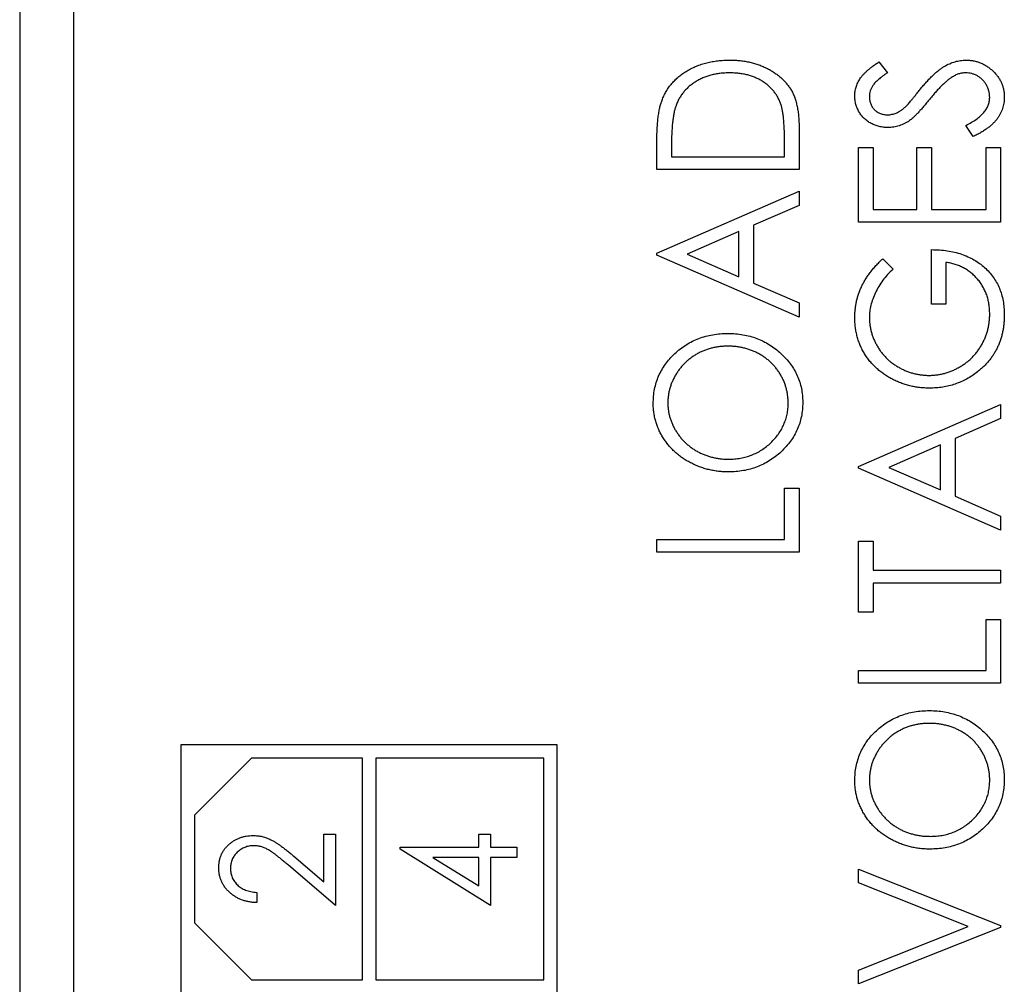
# Paper-space layout '1_1 scale views' of a CAD drawing. Header units: millimetres. Extents: x 0 to 420, y 0 to 297.
# Tile 33 of 48: x 289 to 307, y 103 to 121. Entities that reach past the tile are written whole.
import ezdxf

# ---------------------------------------------------------------- set-up
doc = ezdxf.new("R2010")
doc.units = ezdxf.units.MM

psp = doc.layouts.new('1_1 scale views')

# ---------------------------------------------------------------- linework, layer by layer
at = {"color": 7, "linetype": 'Continuous', "lineweight": 25}
for p, q in [((289.945, 213.308), (289.945, 94.908)), ((288.945, 183.108), (288.945, 93.708)), ((304.929, 120.621), (305.092, 120.42)), ((306.685, 119.23), (306.55, 119.439)), ((303.445, 119.388), (303.445, 118.619)), ((300.799, 118.619), (300.799, 119.12)), ((303.174, 118.857), (303.174, 119.136)), ((301.07, 119.028), (301.07, 118.857)), ((304.549, 117.635), (304.549, 119.026)), ((304.549, 119.026), (304.82, 119.026)), ((304.82, 119.026), (304.82, 117.873)), ((305.635, 117.873), (305.635, 119.026)), ((305.635, 119.026), (305.906, 119.026)), ((305.906, 119.026), (305.906, 117.873)), ((306.924, 117.873), (306.924, 119.026)), ((306.924, 119.026), (307.195, 119.026)), ((307.195, 119.026), (307.195, 117.635)), ((301.07, 118.857), (303.174, 118.857)), ((303.445, 118.619), (300.799, 118.619)), ((300.799, 117.059), (303.445, 118.212)), ((303.445, 118.212), (303.445, 117.95)), ((303.445, 117.95), (302.597, 117.58)), ((304.82, 117.873), (305.635, 117.873)), ((305.906, 117.873), (306.924, 117.873)), ((307.195, 117.635), (304.549, 117.635)), ((302.326, 117.462), (301.363, 117.042)), ((302.326, 116.622), (302.326, 117.462)), ((302.597, 117.58), (302.597, 116.503)), ((300.799, 117.025), (300.799, 117.059)), ((305.906, 116.109), (305.906, 117.127)), ((303.445, 115.872), (300.799, 117.025)), ((301.363, 117.042), (302.326, 116.622)), ((305.001, 116.957), (305.194, 116.766)), ((306.177, 116.889), (306.177, 116.109)), ((302.597, 116.503), (303.445, 116.134)), ((303.445, 116.134), (303.445, 115.872)), ((306.177, 116.109), (305.906, 116.109)), ((304.549, 113.09), (307.195, 114.243)), ((307.195, 114.243), (307.195, 113.981)), ((307.195, 113.981), (306.347, 113.612)), ((306.347, 113.612), (306.347, 112.535)), ((306.076, 113.493), (305.113, 113.073)), ((306.076, 112.653), (306.076, 113.493)), ((304.549, 113.056), (304.549, 113.09)), ((307.195, 111.903), (304.549, 113.056)), ((305.113, 113.073), (306.076, 112.653)), ((303.174, 111.733), (303.174, 112.683)), ((303.174, 112.683), (303.445, 112.683)), ((303.445, 112.683), (303.445, 111.496)), ((306.347, 112.535), (307.195, 112.165)), ((307.195, 112.165), (307.195, 111.903)), ((300.799, 111.496), (300.799, 111.733)), ((300.799, 111.733), (303.174, 111.733)), ((304.549, 110.376), (304.549, 111.699)), ((304.549, 111.699), (304.82, 111.699)), ((304.82, 111.699), (304.82, 111.157)), ((303.445, 111.496), (300.799, 111.496)), ((304.82, 111.157), (307.195, 111.157)), ((307.195, 111.157), (307.195, 110.919)), ((307.195, 110.919), (304.82, 110.919)), ((304.82, 110.919), (304.82, 110.376)), ((304.82, 110.376), (304.549, 110.376)), ((306.924, 109.291), (306.924, 110.241)), ((306.924, 110.241), (307.195, 110.241)), ((307.195, 110.241), (307.195, 109.053)), ((304.549, 109.291), (306.924, 109.291)), ((304.549, 109.053), (304.549, 109.291)), ((307.195, 109.053), (304.549, 109.053)), ((291.945, 107.908), (291.945, 98.908)), ((298.945, 107.908), (291.945, 107.908)), ((298.945, 98.908), (298.945, 107.908)), ((293.256, 107.658), (292.195, 106.597)), ((295.32, 107.658), (293.256, 107.658)), ((295.32, 103.533), (295.32, 107.658)), ((298.695, 107.658), (295.57, 107.658)), ((295.57, 107.658), (295.57, 103.533)), ((298.695, 103.533), (298.695, 107.658)), ((292.195, 106.597), (292.195, 104.593)), ((294.603, 105.359), (294.603, 106.247)), ((294.603, 106.247), (294.82, 106.247)), ((294.82, 106.247), (294.82, 104.917)), ((297.489, 106.002), (297.489, 106.247)), ((297.489, 106.247), (297.706, 106.247)), ((297.706, 106.247), (297.706, 106.002)), ((296.024, 105.964), (296.024, 106.002)), ((296.024, 106.002), (297.489, 106.002)), ((297.706, 104.917), (296.024, 105.964)), ((297.706, 106.002), (298.195, 106.002)), ((298.195, 106.002), (298.195, 105.812)), ((294.045, 105.835), (294.603, 105.359)), ((296.634, 105.812), (297.489, 105.28)), ((297.489, 105.812), (296.634, 105.812)), ((297.489, 105.28), (297.489, 105.812)), ((298.195, 105.812), (297.706, 105.812)), ((297.706, 105.812), (297.706, 104.917)), ((294.82, 104.917), (293.944, 105.665)), ((304.549, 105.336), (304.549, 105.594)), ((304.549, 105.594), (307.195, 104.542)), ((306.591, 104.525), (304.549, 105.336)), ((293.355, 105.161), (293.355, 104.971)), ((292.195, 104.593), (293.256, 103.533)), ((304.549, 103.714), (306.591, 104.525)), ((307.195, 104.508), (304.549, 103.457)), ((307.195, 104.542), (307.195, 104.508)), ((304.549, 103.457), (304.549, 103.714)), ((293.256, 103.533), (295.32, 103.533)), ((295.57, 103.533), (298.695, 103.533))]:
    psp.add_line(p, q, dxfattribs=at)
for points, knots in [([(300.895, 119.907), (300.906, 119.936), (300.929, 119.993), (300.973, 120.073), (301.022, 120.149), (301.077, 120.222), (301.14, 120.287), (301.207, 120.349), (301.282, 120.406), (301.362, 120.458), (301.447, 120.504), (301.536, 120.545), (301.63, 120.578), (301.727, 120.607), (301.829, 120.627), (301.934, 120.644), (302.044, 120.652), (302.118, 120.654), (302.155, 120.654)], [0, 0, 0, 0, 0.059398, 0.117804, 0.175649, 0.233437, 0.291249, 0.349576, 0.409329, 0.470372, 0.532591, 0.595119, 0.658625, 0.723231, 0.789405, 0.857649, 0.927742, 1, 1, 1, 1]), ([(302.155, 120.654), (302.188, 120.654), (302.253, 120.653), (302.348, 120.646), (302.439, 120.633), (302.529, 120.617), (302.615, 120.594), (302.698, 120.568), (302.778, 120.535), (302.855, 120.499), (302.928, 120.458), (302.996, 120.414), (303.06, 120.368), (303.118, 120.318), (303.171, 120.266), (303.22, 120.21), (303.263, 120.152), (303.303, 120.09), (303.337, 120.024), (303.366, 119.951), (303.39, 119.873), (303.41, 119.788), (303.426, 119.697), (303.437, 119.599), (303.444, 119.496), (303.445, 119.424), (303.445, 119.388)], [0, 0, 0, 0, 0.047591, 0.093744, 0.138658, 0.182637, 0.225674, 0.268046, 0.309925, 0.35122, 0.391858, 0.430949, 0.469216, 0.506063, 0.542432, 0.578163, 0.613445, 0.648473, 0.684358, 0.722083, 0.761938, 0.803977, 0.848876, 0.896245, 0.946758, 1, 1, 1, 1]), ([(304.481, 119.986), (304.482, 120.014), (304.484, 120.07), (304.503, 120.152), (304.534, 120.231), (304.569, 120.295), (304.604, 120.345), (304.635, 120.383), (304.672, 120.421), (304.714, 120.46), (304.76, 120.5), (304.812, 120.54), (304.869, 120.58), (304.909, 120.607), (304.929, 120.621)], [0, 0, 0, 0, 0.103822, 0.2059191, 0.309231, 0.4156525, 0.4722204, 0.5328577, 0.5978194, 0.6678575, 0.7431765, 0.8234483, 0.9089421, 1, 1, 1, 1]), ([(305.693, 120.104), (305.714, 120.13), (305.754, 120.179), (305.815, 120.248), (305.875, 120.312), (305.932, 120.369), (305.988, 120.421), (306.042, 120.465), (306.094, 120.504), (306.161, 120.547), (306.244, 120.589), (306.344, 120.627), (306.446, 120.65), (306.513, 120.653), (306.547, 120.654)], [0, 0, 0, 0, 0.093761, 0.181614, 0.264342, 0.341677, 0.41338, 0.479975, 0.541968, 0.599292, 0.705911, 0.807015, 0.904485, 1, 1, 1, 1]), ([(306.547, 120.654), (306.57, 120.654), (306.617, 120.653), (306.686, 120.643), (306.753, 120.628), (306.817, 120.605), (306.88, 120.577), (306.939, 120.542), (306.996, 120.501), (307.05, 120.454), (307.1, 120.403), (307.143, 120.348), (307.181, 120.291), (307.21, 120.231), (307.234, 120.168), (307.251, 120.103), (307.261, 120.034), (307.262, 119.988), (307.263, 119.964)], [0, 0, 0, 0, 0.064367, 0.127345, 0.188922, 0.250384, 0.312021, 0.374404, 0.437663, 0.502985, 0.567803, 0.63098, 0.692076, 0.752595, 0.813028, 0.874016, 0.936113, 1, 1, 1, 1]), ([(302.155, 120.417), (302.124, 120.417), (302.063, 120.416), (301.974, 120.407), (301.888, 120.394), (301.806, 120.376), (301.727, 120.352), (301.651, 120.323), (301.579, 120.288), (301.511, 120.248), (301.447, 120.204), (301.387, 120.156), (301.334, 120.102), (301.285, 120.046), (301.242, 119.984), (301.203, 119.919), (301.171, 119.849), (301.153, 119.8), (301.145, 119.776)], [0, 0, 0, 0, 0.072235, 0.141829, 0.209054, 0.274618, 0.338839, 0.40167, 0.463864, 0.525432, 0.586208, 0.645431, 0.704074, 0.762298, 0.820336, 0.879142, 0.938766, 1, 1, 1, 1]), ([(303.106, 119.832), (303.098, 119.854), (303.081, 119.898), (303.05, 119.961), (303.014, 120.02), (302.974, 120.077), (302.927, 120.128), (302.877, 120.176), (302.822, 120.221), (302.762, 120.262), (302.698, 120.298), (302.631, 120.33), (302.56, 120.357), (302.486, 120.379), (302.408, 120.396), (302.326, 120.408), (302.242, 120.415), (302.184, 120.416), (302.155, 120.417)], [0, 0, 0, 0, 0.059658, 0.118319, 0.176002, 0.23344, 0.290884, 0.349178, 0.408074, 0.468667, 0.53039, 0.592632, 0.655752, 0.720395, 0.787156, 0.855716, 0.926408, 1, 1, 1, 1]), ([(305.092, 120.42), (305.075, 120.408), (305.043, 120.387), (304.998, 120.354), (304.957, 120.323), (304.921, 120.293), (304.889, 120.264), (304.861, 120.237), (304.838, 120.211), (304.813, 120.177), (304.789, 120.136), (304.768, 120.083), (304.755, 120.029), (304.754, 119.991), (304.753, 119.972)], [0, 0, 0, 0, 0.102557, 0.196911, 0.284395, 0.364416, 0.437215, 0.503536, 0.563602, 0.61645, 0.714669, 0.808954, 0.904132, 1, 1, 1, 1]), ([(306.543, 120.417), (306.521, 120.416), (306.477, 120.414), (306.41, 120.398), (306.345, 120.371), (306.304, 120.346), (306.283, 120.333)], [0, 0, 0, 0, 0.238336, 0.482311, 0.73314, 1, 1, 1, 1]), ([(306.991, 119.956), (306.991, 119.977), (306.989, 120.018), (306.977, 120.078), (306.958, 120.137), (306.931, 120.192), (306.898, 120.244), (306.858, 120.289), (306.814, 120.329), (306.765, 120.36), (306.712, 120.386), (306.657, 120.404), (306.601, 120.415), (306.562, 120.416), (306.543, 120.417)], [0, 0, 0, 0, 0.0867787, 0.1720119, 0.2570004, 0.3440912, 0.4303473, 0.5137866, 0.5956239, 0.6775651, 0.75969, 0.8399959, 0.9191329, 1, 1, 1, 1]), ([(306.283, 120.333), (306.268, 120.323), (306.236, 120.301), (306.189, 120.263), (306.14, 120.219), (306.088, 120.17), (306.035, 120.114), (305.979, 120.052), (305.92, 119.985), (305.881, 119.937), (305.861, 119.912)], [0, 0, 0, 0, 0.092213, 0.193119, 0.303009, 0.423363, 0.552489, 0.69176, 0.840671, 1, 1, 1, 1]), ([(305.099, 119.399), (305.071, 119.4), (305.015, 119.402), (304.935, 119.417), (304.858, 119.44), (304.785, 119.473), (304.718, 119.515), (304.657, 119.564), (304.606, 119.623), (304.561, 119.687), (304.526, 119.757), (304.499, 119.83), (304.485, 119.907), (304.482, 119.96), (304.481, 119.986)], [0, 0, 0, 0, 0.0882908, 0.1744188, 0.2584228, 0.3423174, 0.4252869, 0.5069347, 0.5879222, 0.670559, 0.7531449, 0.8348442, 0.9166861, 1, 1, 1, 1]), ([(305.429, 119.791), (305.435, 119.796), (305.447, 119.808), (305.467, 119.83), (305.492, 119.859), (305.522, 119.895), (305.558, 119.937), (305.598, 119.987), (305.644, 120.043), (305.676, 120.083), (305.693, 120.104)], [0, 0, 0, 0, 0.053039, 0.126288, 0.218872, 0.334457, 0.469409, 0.625738, 0.802267, 1, 1, 1, 1]), ([(300.799, 119.12), (300.799, 119.164), (300.8, 119.248), (300.804, 119.369), (300.811, 119.482), (300.822, 119.585), (300.835, 119.679), (300.851, 119.764), (300.87, 119.839), (300.887, 119.885), (300.895, 119.907)], [0, 0, 0, 0, 0.164344, 0.316794, 0.458147, 0.588563, 0.707492, 0.815269, 0.912897, 1, 1, 1, 1]), ([(303.174, 119.136), (303.173, 119.176), (303.173, 119.253), (303.17, 119.365), (303.165, 119.466), (303.157, 119.558), (303.148, 119.64), (303.137, 119.713), (303.124, 119.776), (303.112, 119.814), (303.106, 119.832)], [0, 0, 0, 0, 0.172244, 0.3301934, 0.475432, 0.6065481, 0.7244263, 0.8291286, 0.9204072, 1, 1, 1, 1]), ([(304.753, 119.972), (304.754, 119.949), (304.755, 119.903), (304.775, 119.838), (304.805, 119.779), (304.848, 119.729), (304.899, 119.688), (304.957, 119.658), (305.02, 119.64), (305.065, 119.638), (305.088, 119.637)], [0, 0, 0, 0, 0.133507, 0.258557, 0.380724, 0.504971, 0.628085, 0.748901, 0.871477, 1, 1, 1, 1]), ([(305.861, 119.912), (305.842, 119.888), (305.803, 119.841), (305.748, 119.775), (305.696, 119.717), (305.649, 119.665), (305.606, 119.621), (305.568, 119.583), (305.534, 119.553), (305.512, 119.537), (305.502, 119.53)], [0, 0, 0, 0, 0.179535, 0.344506, 0.492131, 0.62464, 0.742099, 0.843179, 0.92954, 1, 1, 1, 1]), ([(306.55, 119.439), (306.585, 119.458), (306.651, 119.493), (306.742, 119.552), (306.818, 119.613), (306.881, 119.677), (306.93, 119.743), (306.965, 119.812), (306.987, 119.883), (306.99, 119.932), (306.991, 119.956)], [0, 0, 0, 0, 0.165307, 0.315251, 0.451801, 0.576089, 0.690151, 0.796612, 0.898685, 1, 1, 1, 1]), ([(307.263, 119.964), (307.262, 119.946), (307.262, 119.91), (307.255, 119.856), (307.245, 119.804), (307.23, 119.753), (307.211, 119.703), (307.189, 119.654), (307.161, 119.607), (307.13, 119.561), (307.094, 119.516), (307.052, 119.472), (307.004, 119.429), (306.951, 119.388), (306.892, 119.347), (306.828, 119.306), (306.759, 119.267), (306.71, 119.242), (306.685, 119.23)], [0, 0, 0, 0, 0.055089, 0.109447, 0.163323, 0.216767, 0.269874, 0.324148, 0.378969, 0.434708, 0.492467, 0.553707, 0.618022, 0.686132, 0.757893, 0.834258, 0.914668, 1, 1, 1, 1]), ([(301.145, 119.776), (301.139, 119.755), (301.125, 119.712), (301.111, 119.641), (301.099, 119.561), (301.088, 119.472), (301.08, 119.374), (301.075, 119.267), (301.071, 119.15), (301.071, 119.07), (301.07, 119.028)], [0, 0, 0, 0, 0.084774, 0.180312, 0.28709, 0.406015, 0.536482, 0.678682, 0.833402, 1, 1, 1, 1]), ([(305.088, 119.637), (305.102, 119.637), (305.13, 119.638), (305.172, 119.645), (305.214, 119.655), (305.255, 119.669), (305.297, 119.69), (305.34, 119.717), (305.385, 119.751), (305.414, 119.777), (305.429, 119.791)], [0, 0, 0, 0, 0.110385, 0.220503, 0.331137, 0.443585, 0.563154, 0.695062, 0.839762, 1, 1, 1, 1]), ([(305.502, 119.53), (305.486, 119.519), (305.455, 119.499), (305.407, 119.472), (305.358, 119.449), (305.308, 119.432), (305.257, 119.417), (305.205, 119.406), (305.152, 119.401), (305.117, 119.4), (305.099, 119.399)], [0, 0, 0, 0, 0.130877, 0.257719, 0.382316, 0.506626, 0.628302, 0.751527, 0.87547, 1, 1, 1, 1]), ([(305.906, 117.127), (305.957, 117.125), (306.055, 117.123), (306.2, 117.107), (306.336, 117.081), (306.464, 117.044), (306.585, 116.998), (306.697, 116.941), (306.801, 116.873), (306.897, 116.796), (306.983, 116.71), (307.058, 116.617), (307.122, 116.516), (307.173, 116.409), (307.214, 116.294), (307.242, 116.173), (307.259, 116.045), (307.262, 115.957), (307.263, 115.912)], [0, 0, 0, 0, 0.073864, 0.144487, 0.211802, 0.276497, 0.339088, 0.400144, 0.4602, 0.520215, 0.57934, 0.637339, 0.694979, 0.752576, 0.811427, 0.871645, 0.934387, 1, 1, 1, 1]), ([(304.481, 115.861), (304.482, 115.886), (304.483, 115.936), (304.489, 116.011), (304.498, 116.084), (304.511, 116.156), (304.529, 116.227), (304.55, 116.297), (304.575, 116.366), (304.604, 116.434), (304.638, 116.501), (304.675, 116.568), (304.718, 116.634), (304.765, 116.7), (304.818, 116.765), (304.874, 116.83), (304.935, 116.894), (304.979, 116.936), (305.001, 116.957)], [0, 0, 0, 0, 0.060202, 0.120138, 0.179117, 0.237718, 0.296203, 0.354655, 0.41284, 0.47188, 0.531581, 0.592872, 0.65541, 0.720095, 0.786743, 0.855833, 0.926576, 1, 1, 1, 1]), ([(306.991, 115.929), (306.991, 115.961), (306.989, 116.022), (306.978, 116.113), (306.961, 116.199), (306.936, 116.282), (306.904, 116.362), (306.865, 116.437), (306.819, 116.509), (306.766, 116.577), (306.707, 116.639), (306.644, 116.696), (306.577, 116.745), (306.505, 116.788), (306.429, 116.824), (306.349, 116.853), (306.265, 116.876), (306.207, 116.885), (306.177, 116.889)], [0, 0, 0, 0, 0.067953, 0.133617, 0.197414, 0.259915, 0.321533, 0.382783, 0.444393, 0.506704, 0.568851, 0.629985, 0.69037, 0.750238, 0.810981, 0.872269, 0.935356, 1, 1, 1, 1]), ([(305.194, 116.766), (305.159, 116.733), (305.091, 116.666), (305.002, 116.558), (304.926, 116.445), (304.864, 116.329), (304.814, 116.21), (304.779, 116.092), (304.757, 115.976), (304.754, 115.899), (304.753, 115.86)], [0, 0, 0, 0, 0.139733, 0.274631, 0.40526, 0.533517, 0.657683, 0.775761, 0.889731, 1, 1, 1, 1]), ([(305.871, 114.549), (305.84, 114.549), (305.778, 114.55), (305.686, 114.558), (305.596, 114.571), (305.508, 114.591), (305.421, 114.614), (305.335, 114.644), (305.252, 114.679), (305.17, 114.719), (305.092, 114.763), (305.018, 114.812), (304.947, 114.864), (304.882, 114.921), (304.82, 114.982), (304.763, 115.046), (304.711, 115.114), (304.663, 115.187), (304.62, 115.262), (304.583, 115.341), (304.552, 115.422), (304.526, 115.505), (304.506, 115.591), (304.492, 115.678), (304.482, 115.769), (304.482, 115.83), (304.481, 115.861)], [0, 0, 0, 0, 0.04375, 0.086898, 0.129594, 0.1718, 0.214056, 0.256096, 0.298644, 0.341206, 0.383707, 0.425333, 0.466332, 0.507029, 0.547265, 0.5874, 0.627805, 0.668535, 0.709372, 0.749828, 0.790342, 0.831209, 0.872257, 0.914047, 0.956499, 1, 1, 1, 1]), ([(304.753, 115.86), (304.753, 115.837), (304.754, 115.79), (304.762, 115.721), (304.773, 115.652), (304.79, 115.584), (304.811, 115.517), (304.837, 115.451), (304.868, 115.386), (304.903, 115.322), (304.942, 115.26), (304.985, 115.202), (305.031, 115.147), (305.081, 115.095), (305.134, 115.047), (305.191, 115.003), (305.251, 114.963), (305.313, 114.926), (305.378, 114.893), (305.444, 114.864), (305.512, 114.841), (305.58, 114.82), (305.648, 114.805), (305.718, 114.795), (305.789, 114.787), (305.837, 114.786), (305.86, 114.786)], [0, 0, 0, 0, 0.0408613, 0.0816252, 0.1224208, 0.16287, 0.2037735, 0.2453156, 0.2873923, 0.3301876, 0.3730221, 0.4152896, 0.4572433, 0.499037, 0.5406643, 0.5823203, 0.6244562, 0.6671742, 0.7097936, 0.7516411, 0.7933304, 0.8346437, 0.8755542, 0.9168628, 0.9582109, 1, 1, 1, 1]), ([(305.86, 114.786), (305.885, 114.786), (305.934, 114.787), (306.006, 114.795), (306.078, 114.806), (306.148, 114.823), (306.219, 114.844), (306.287, 114.87), (306.356, 114.9), (306.422, 114.935), (306.487, 114.974), (306.548, 115.017), (306.605, 115.063), (306.659, 115.114), (306.71, 115.167), (306.757, 115.225), (306.8, 115.286), (306.84, 115.35), (306.875, 115.416), (306.907, 115.485), (306.933, 115.555), (306.954, 115.627), (306.971, 115.7), (306.982, 115.775), (306.991, 115.852), (306.991, 115.903), (306.991, 115.929)], [0, 0, 0, 0, 0.0409071, 0.0817121, 0.1222408, 0.1627055, 0.203489, 0.2446539, 0.2861714, 0.3283174, 0.3705965, 0.4122754, 0.4537844, 0.4946668, 0.5359552, 0.5772341, 0.6190843, 0.6612657, 0.70355, 0.7455813, 0.7875792, 0.8292991, 0.871274, 0.9135583, 0.9564272, 1, 1, 1, 1]), ([(307.263, 115.912), (307.262, 115.884), (307.262, 115.83), (307.255, 115.749), (307.246, 115.671), (307.232, 115.594), (307.215, 115.52), (307.193, 115.448), (307.168, 115.378), (307.138, 115.311), (307.105, 115.245), (307.068, 115.182), (307.027, 115.121), (306.982, 115.062), (306.933, 115.005), (306.88, 114.951), (306.823, 114.899), (306.783, 114.866), (306.762, 114.85)], [0, 0, 0, 0, 0.06786, 0.134132, 0.198965, 0.262597, 0.325146, 0.3865, 0.447578, 0.507762, 0.567858, 0.627895, 0.688079, 0.748875, 0.810239, 0.872356, 0.935747, 1, 1, 1, 1]), ([(300.731, 114.261), (300.733, 114.307), (300.735, 114.396), (300.754, 114.528), (300.786, 114.653), (300.829, 114.773), (300.887, 114.887), (300.955, 114.995), (301.038, 115.098), (301.132, 115.193), (301.234, 115.281), (301.344, 115.357), (301.459, 115.422), (301.58, 115.475), (301.707, 115.516), (301.84, 115.545), (301.979, 115.563), (302.073, 115.565), (302.121, 115.566)], [0, 0, 0, 0, 0.064112, 0.12603, 0.186709, 0.24615, 0.305771, 0.366051, 0.427384, 0.490821, 0.554635, 0.61692, 0.678954, 0.740666, 0.803314, 0.866858, 0.932414, 1, 1, 1, 1]), ([(302.121, 115.566), (302.169, 115.565), (302.262, 115.563), (302.4, 115.545), (302.532, 115.516), (302.659, 115.475), (302.78, 115.423), (302.896, 115.357), (303.006, 115.281), (303.109, 115.194), (303.203, 115.099), (303.286, 114.998), (303.357, 114.891), (303.413, 114.779), (303.459, 114.662), (303.489, 114.54), (303.509, 114.412), (303.512, 114.326), (303.513, 114.282)], [0, 0, 0, 0, 0.067668, 0.133292, 0.19714, 0.260013, 0.322488, 0.385059, 0.448295, 0.51269, 0.576673, 0.638498, 0.698729, 0.757967, 0.817157, 0.876594, 0.937343, 1, 1, 1, 1]), ([(302.12, 115.329), (302.095, 115.328), (302.044, 115.328), (301.969, 115.321), (301.895, 115.31), (301.824, 115.295), (301.754, 115.275), (301.686, 115.252), (301.621, 115.224), (301.557, 115.192), (301.495, 115.156), (301.437, 115.116), (301.382, 115.072), (301.33, 115.026), (301.281, 114.975), (301.235, 114.922), (301.193, 114.864), (301.154, 114.803), (301.118, 114.741), (301.087, 114.677), (301.061, 114.612), (301.039, 114.546), (301.023, 114.478), (301.012, 114.41), (301.004, 114.342), (301.003, 114.295), (301.003, 114.272)], [0, 0, 0, 0, 0.044923, 0.089057, 0.132287, 0.174986, 0.217144, 0.258769, 0.300532, 0.342498, 0.384141, 0.425372, 0.466388, 0.507179, 0.548135, 0.589217, 0.630842, 0.673193, 0.715487, 0.757043, 0.79776, 0.838207, 0.878693, 0.918916, 0.959101, 1, 1, 1, 1]), ([(303.241, 114.272), (303.241, 114.296), (303.24, 114.343), (303.233, 114.414), (303.222, 114.483), (303.205, 114.551), (303.184, 114.617), (303.16, 114.682), (303.129, 114.746), (303.095, 114.808), (303.056, 114.867), (303.014, 114.924), (302.968, 114.977), (302.92, 115.027), (302.868, 115.073), (302.812, 115.116), (302.753, 115.156), (302.69, 115.192), (302.625, 115.224), (302.559, 115.252), (302.49, 115.275), (302.419, 115.295), (302.347, 115.31), (302.273, 115.321), (302.197, 115.328), (302.146, 115.328), (302.12, 115.329)], [0, 0, 0, 0, 0.041661, 0.082882, 0.123552, 0.164177, 0.204273, 0.24489, 0.285869, 0.327154, 0.368651, 0.40943, 0.450115, 0.490687, 0.531109, 0.572015, 0.613338, 0.655348, 0.697698, 0.739863, 0.781905, 0.824489, 0.86732, 0.910682, 0.954948, 1, 1, 1, 1]), ([(306.762, 114.85), (306.73, 114.826), (306.666, 114.778), (306.563, 114.717), (306.457, 114.665), (306.347, 114.622), (306.233, 114.589), (306.116, 114.566), (305.995, 114.551), (305.913, 114.55), (305.871, 114.549)], [0, 0, 0, 0, 0.125941, 0.250122, 0.372733, 0.495399, 0.61855, 0.743104, 0.87001, 1, 1, 1, 1]), ([(302.134, 112.988), (302.102, 112.989), (302.04, 112.99), (301.947, 112.998), (301.855, 113.011), (301.766, 113.03), (301.678, 113.054), (301.592, 113.083), (301.508, 113.118), (301.426, 113.158), (301.347, 113.202), (301.272, 113.251), (301.201, 113.303), (301.135, 113.36), (301.074, 113.42), (301.016, 113.484), (300.963, 113.552), (300.915, 113.623), (300.871, 113.697), (300.835, 113.774), (300.802, 113.851), (300.776, 113.93), (300.756, 114.011), (300.742, 114.093), (300.733, 114.177), (300.732, 114.233), (300.731, 114.261)], [0, 0, 0, 0, 0.044811, 0.089011, 0.13275, 0.176233, 0.219272, 0.262324, 0.305647, 0.348979, 0.392242, 0.43461, 0.476184, 0.517236, 0.558165, 0.598792, 0.639668, 0.680638, 0.721467, 0.761759, 0.801482, 0.840953, 0.880381, 0.919726, 0.959716, 1, 1, 1, 1]), ([(301.003, 114.272), (301.003, 114.249), (301.004, 114.204), (301.012, 114.136), (301.023, 114.069), (301.039, 114.003), (301.062, 113.939), (301.087, 113.874), (301.118, 113.811), (301.154, 113.75), (301.193, 113.69), (301.236, 113.633), (301.282, 113.579), (301.331, 113.529), (301.384, 113.483), (301.44, 113.44), (301.499, 113.4), (301.561, 113.363), (301.626, 113.331), (301.693, 113.303), (301.762, 113.279), (301.833, 113.259), (301.905, 113.245), (301.979, 113.233), (302.055, 113.227), (302.107, 113.226), (302.133, 113.226)], [0, 0, 0, 0, 0.0399565, 0.0795127, 0.1191114, 0.1586822, 0.1985282, 0.2389438, 0.2799281, 0.321669, 0.3634867, 0.4050343, 0.4463041, 0.4872416, 0.5282493, 0.5693049, 0.6110354, 0.6533544, 0.6955827, 0.7379017, 0.7804916, 0.8232309, 0.8662184, 0.9100461, 0.9544732, 1, 1, 1, 1]), ([(302.133, 113.226), (302.171, 113.227), (302.246, 113.228), (302.356, 113.243), (302.462, 113.267), (302.563, 113.301), (302.66, 113.344), (302.752, 113.397), (302.839, 113.46), (302.921, 113.531), (302.996, 113.609), (303.062, 113.692), (303.117, 113.779), (303.162, 113.87), (303.198, 113.965), (303.223, 114.064), (303.239, 114.167), (303.241, 114.237), (303.241, 114.272)], [0, 0, 0, 0, 0.06753, 0.132738, 0.196163, 0.25879, 0.321017, 0.383435, 0.446363, 0.511011, 0.575079, 0.637133, 0.697793, 0.757163, 0.816573, 0.8765, 0.937463, 1, 1, 1, 1]), ([(303.513, 114.282), (303.512, 114.237), (303.509, 114.149), (303.489, 114.021), (303.458, 113.897), (303.414, 113.779), (303.357, 113.666), (303.287, 113.558), (303.204, 113.457), (303.111, 113.361), (303.008, 113.274), (302.899, 113.197), (302.784, 113.133), (302.664, 113.08), (302.539, 113.038), (302.409, 113.01), (302.273, 112.992), (302.181, 112.989), (302.134, 112.988)], [0, 0, 0, 0, 0.063524, 0.12488, 0.185155, 0.244833, 0.304627, 0.365038, 0.42717, 0.49127, 0.555588, 0.618668, 0.681008, 0.742903, 0.805249, 0.868474, 0.933217, 1, 1, 1, 1]), ([(304.481, 107.24), (304.483, 107.285), (304.485, 107.375), (304.504, 107.506), (304.536, 107.631), (304.579, 107.751), (304.637, 107.865), (304.705, 107.974), (304.788, 108.076), (304.882, 108.172), (304.984, 108.259), (305.094, 108.335), (305.209, 108.4), (305.33, 108.453), (305.457, 108.495), (305.59, 108.524), (305.729, 108.541), (305.823, 108.544), (305.871, 108.545)], [0, 0, 0, 0, 0.064112, 0.12603, 0.186709, 0.24615, 0.305771, 0.366051, 0.427384, 0.490821, 0.554635, 0.61692, 0.678954, 0.740666, 0.803314, 0.866858, 0.932414, 1, 1, 1, 1]), ([(305.871, 108.545), (305.919, 108.544), (306.012, 108.541), (306.15, 108.524), (306.282, 108.494), (306.409, 108.453), (306.53, 108.401), (306.646, 108.336), (306.756, 108.26), (306.859, 108.173), (306.953, 108.078), (307.036, 107.976), (307.107, 107.87), (307.163, 107.757), (307.209, 107.641), (307.239, 107.518), (307.259, 107.391), (307.262, 107.304), (307.263, 107.26)], [0, 0, 0, 0, 0.067668, 0.133292, 0.19714, 0.260013, 0.322488, 0.385059, 0.448295, 0.51269, 0.576673, 0.638498, 0.698729, 0.757967, 0.817157, 0.876594, 0.937343, 1, 1, 1, 1]), ([(305.87, 108.307), (305.845, 108.307), (305.794, 108.306), (305.719, 108.3), (305.645, 108.288), (305.574, 108.274), (305.504, 108.254), (305.436, 108.231), (305.371, 108.202), (305.307, 108.17), (305.245, 108.134), (305.187, 108.094), (305.132, 108.051), (305.08, 108.004), (305.031, 107.954), (304.985, 107.9), (304.943, 107.843), (304.904, 107.782), (304.868, 107.719), (304.837, 107.655), (304.811, 107.59), (304.789, 107.524), (304.773, 107.457), (304.762, 107.389), (304.754, 107.32), (304.753, 107.274), (304.753, 107.25)], [0, 0, 0, 0, 0.044923, 0.089057, 0.132287, 0.174986, 0.217144, 0.258769, 0.300532, 0.342498, 0.384141, 0.425372, 0.466388, 0.507179, 0.548135, 0.589217, 0.630842, 0.673193, 0.715487, 0.757043, 0.79776, 0.838207, 0.878693, 0.918916, 0.959101, 1, 1, 1, 1]), ([(306.991, 107.25), (306.991, 107.274), (306.99, 107.322), (306.983, 107.392), (306.972, 107.461), (306.955, 107.529), (306.934, 107.595), (306.91, 107.661), (306.879, 107.724), (306.845, 107.786), (306.806, 107.846), (306.764, 107.902), (306.718, 107.955), (306.67, 108.005), (306.618, 108.052), (306.562, 108.094), (306.503, 108.134), (306.44, 108.17), (306.375, 108.202), (306.309, 108.231), (306.24, 108.254), (306.169, 108.274), (306.097, 108.288), (306.023, 108.3), (305.947, 108.306), (305.896, 108.307), (305.87, 108.307)], [0, 0, 0, 0, 0.041661, 0.082882, 0.123552, 0.164177, 0.204273, 0.24489, 0.285869, 0.327154, 0.368651, 0.40943, 0.450115, 0.490687, 0.531109, 0.572015, 0.613338, 0.655348, 0.697698, 0.739863, 0.781905, 0.824489, 0.86732, 0.910682, 0.954948, 1, 1, 1, 1]), ([(305.884, 105.967), (305.852, 105.967), (305.79, 105.968), (305.697, 105.976), (305.605, 105.989), (305.516, 106.009), (305.428, 106.033), (305.342, 106.062), (305.258, 106.097), (305.176, 106.137), (305.097, 106.181), (305.022, 106.23), (304.951, 106.281), (304.885, 106.338), (304.824, 106.398), (304.766, 106.462), (304.713, 106.53), (304.665, 106.602), (304.621, 106.675), (304.585, 106.752), (304.552, 106.83), (304.526, 106.909), (304.506, 106.989), (304.492, 107.072), (304.483, 107.155), (304.482, 107.211), (304.481, 107.24)], [0, 0, 0, 0, 0.044811, 0.089011, 0.13275, 0.176233, 0.219272, 0.262324, 0.305647, 0.348979, 0.392242, 0.43461, 0.476184, 0.517236, 0.558165, 0.598792, 0.639668, 0.680638, 0.721467, 0.761759, 0.801482, 0.840953, 0.880381, 0.919726, 0.959716, 1, 1, 1, 1]), ([(304.753, 107.25), (304.753, 107.228), (304.754, 107.182), (304.762, 107.115), (304.773, 107.048), (304.789, 106.982), (304.812, 106.917), (304.837, 106.853), (304.868, 106.79), (304.904, 106.728), (304.943, 106.668), (304.986, 106.611), (305.032, 106.558), (305.081, 106.508), (305.134, 106.461), (305.19, 106.418), (305.249, 106.378), (305.311, 106.342), (305.376, 106.309), (305.443, 106.281), (305.512, 106.258), (305.583, 106.238), (305.655, 106.223), (305.729, 106.212), (305.805, 106.205), (305.857, 106.205), (305.883, 106.204)], [0, 0, 0, 0, 0.0399565, 0.0795127, 0.1191114, 0.1586822, 0.1985282, 0.2389438, 0.2799281, 0.321669, 0.3634867, 0.4050343, 0.4463041, 0.4872416, 0.5282493, 0.5693049, 0.6110354, 0.6533544, 0.6955827, 0.7379017, 0.7804916, 0.8232309, 0.8662184, 0.9100461, 0.9544732, 1, 1, 1, 1]), ([(305.883, 106.204), (305.921, 106.205), (305.996, 106.207), (306.106, 106.221), (306.212, 106.245), (306.313, 106.28), (306.41, 106.322), (306.502, 106.376), (306.589, 106.438), (306.671, 106.51), (306.746, 106.587), (306.812, 106.67), (306.867, 106.758), (306.912, 106.848), (306.948, 106.943), (306.973, 107.042), (306.989, 107.145), (306.991, 107.215), (306.991, 107.25)], [0, 0, 0, 0, 0.06753, 0.132738, 0.196163, 0.25879, 0.321017, 0.383435, 0.446363, 0.511011, 0.575079, 0.637133, 0.697793, 0.757163, 0.816573, 0.8765, 0.937463, 1, 1, 1, 1]), ([(307.263, 107.26), (307.262, 107.215), (307.259, 107.128), (307.239, 106.999), (307.208, 106.875), (307.164, 106.757), (307.107, 106.644), (307.037, 106.537), (306.954, 106.435), (306.861, 106.339), (306.758, 106.252), (306.649, 106.175), (306.534, 106.111), (306.414, 106.059), (306.289, 106.017), (306.159, 105.988), (306.023, 105.97), (305.931, 105.968), (305.884, 105.967)], [0, 0, 0, 0, 0.063524, 0.12488, 0.185155, 0.244833, 0.304627, 0.365038, 0.42717, 0.49127, 0.555588, 0.618668, 0.681008, 0.742903, 0.805249, 0.868474, 0.933217, 1, 1, 1, 1]), ([(292.649, 105.619), (292.65, 105.641), (292.651, 105.684), (292.66, 105.746), (292.674, 105.806), (292.695, 105.862), (292.721, 105.915), (292.754, 105.965), (292.793, 106.011), (292.837, 106.054), (292.884, 106.093), (292.935, 106.127), (292.987, 106.155), (293.042, 106.179), (293.099, 106.197), (293.158, 106.21), (293.219, 106.218), (293.261, 106.219), (293.282, 106.219)], [0, 0, 0, 0, 0.067106, 0.131744, 0.194458, 0.255749, 0.316097, 0.376704, 0.438236, 0.501646, 0.565077, 0.627495, 0.688465, 0.749509, 0.810355, 0.872348, 0.935088, 1, 1, 1, 1]), ([(293.282, 106.219), (293.311, 106.218), (293.37, 106.216), (293.456, 106.202), (293.539, 106.176), (293.607, 106.147), (293.661, 106.118), (293.706, 106.092), (293.754, 106.06), (293.806, 106.025), (293.86, 105.983), (293.919, 105.939), (293.981, 105.889), (294.023, 105.853), (294.045, 105.835)], [0, 0, 0, 0, 0.10151, 0.200837, 0.299625, 0.399332, 0.452699, 0.511826, 0.577323, 0.649147, 0.727119, 0.811496, 0.9029, 1, 1, 1, 1]), ([(293.295, 106.029), (293.281, 106.029), (293.252, 106.029), (293.211, 106.022), (293.17, 106.013), (293.132, 105.999), (293.094, 105.983), (293.059, 105.962), (293.025, 105.936), (292.992, 105.908), (292.963, 105.877), (292.937, 105.844), (292.915, 105.809), (292.897, 105.773), (292.883, 105.734), (292.874, 105.694), (292.867, 105.653), (292.867, 105.624), (292.866, 105.61)], [0, 0, 0, 0, 0.064826, 0.127694, 0.189002, 0.250262, 0.311649, 0.372859, 0.435986, 0.500806, 0.565495, 0.628378, 0.689165, 0.749946, 0.810822, 0.872278, 0.935146, 1, 1, 1, 1]), ([(293.944, 105.665), (293.923, 105.683), (293.883, 105.718), (293.824, 105.767), (293.77, 105.812), (293.72, 105.852), (293.674, 105.886), (293.632, 105.916), (293.595, 105.94), (293.55, 105.966), (293.497, 105.992), (293.431, 106.014), (293.364, 106.027), (293.318, 106.029), (293.295, 106.029)], [0, 0, 0, 0, 0.108913, 0.209615, 0.301765, 0.385391, 0.460979, 0.528012, 0.587141, 0.638024, 0.730395, 0.82069, 0.909658, 1, 1, 1, 1]), ([(293.355, 104.971), (293.329, 104.972), (293.28, 104.974), (293.208, 104.985), (293.139, 105.001), (293.074, 105.022), (293.011, 105.049), (292.953, 105.082), (292.898, 105.12), (292.847, 105.163), (292.801, 105.21), (292.76, 105.26), (292.726, 105.313), (292.698, 105.369), (292.676, 105.428), (292.66, 105.489), (292.651, 105.553), (292.65, 105.597), (292.649, 105.619)], [0, 0, 0, 0, 0.070894, 0.1392, 0.20487, 0.269234, 0.332081, 0.394901, 0.457202, 0.520113, 0.582517, 0.642738, 0.701734, 0.760045, 0.818157, 0.87726, 0.937527, 1, 1, 1, 1]), ([(292.866, 105.61), (292.867, 105.595), (292.867, 105.565), (292.873, 105.521), (292.884, 105.48), (292.898, 105.44), (292.915, 105.402), (292.938, 105.366), (292.964, 105.332), (292.994, 105.3), (293.028, 105.271), (293.065, 105.246), (293.105, 105.223), (293.149, 105.204), (293.196, 105.188), (293.246, 105.176), (293.299, 105.166), (293.336, 105.163), (293.355, 105.161)], [0, 0, 0, 0, 0.0615354, 0.1206807, 0.1786425, 0.235332, 0.291867, 0.3486204, 0.4067641, 0.4660933, 0.5263497, 0.5870617, 0.649555, 0.7136001, 0.7804562, 0.8502608, 0.9231733, 1, 1, 1, 1])]:
    psp.add_open_spline(points, degree=3, knots=knots, dxfattribs=at)

doc.saveas('drawing.dxf')
